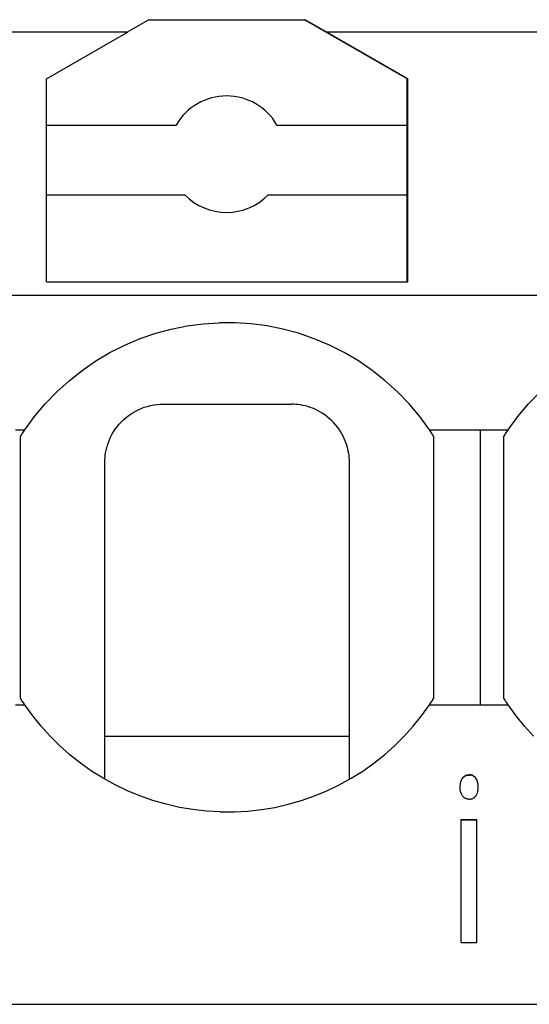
# Model space of a CAD drawing. Header units: millimetres. Extents: x -105 to 192, y -71 to 139.
# Tile 22 of 42: x 12.74 to 17.12, y 41.78 to 50.23. Entities that reach past the tile are written whole.
import ezdxf

# ---------------------------------------------------------------- set-up
doc = ezdxf.new("R2010")
doc.units = ezdxf.units.MM
doc.header["$LTSCALE"] = 1.5
doc.linetypes.add('PHL_THICK', pattern=[0])
doc.layers.add('PROJECTION', color=7, linetype='CONTINUOUS')

msp = doc.modelspace()

# ---------------------------------------------------------------- linework, layer by layer
at = {"layer": 'PROJECTION', "color": 7, "linetype": 'PHL_THICK'}
for p, q in [((13.6703, 50.1268), (13.8511, 50.2311)), ((13.8511, 50.2311), (15.1889, 50.2311)), ((16.07, 49.7224), (15.1889, 50.2311)), ((15.1889, 50.2311), (15.1939, 50.2311)), ((15.3747, 50.1268), (15.1939, 50.2311)), ((11.2247, 50.1268), (13.6753, 50.1268)), ((12.975, 49.7224), (13.6753, 50.1268)), ((16.075, 49.7224), (15.3747, 50.1268)), ((15.3747, 50.1268), (17.8253, 50.1268)), ((12.975, 47.9811), (12.975, 49.7224)), ((16.07, 49.3271), (16.07, 49.7224)), ((16.075, 47.9811), (16.075, 49.7224)), ((16.07, 49.3886), (16.075, 49.3886)), ((12.975, 49.3271), (14.087, 49.3271)), ((14.953, 49.3271), (16.07, 49.3271)), ((16.07, 48.7271), (16.07, 49.3271)), ((16.07, 49.1771), (16.075, 49.1771)), ((12.975, 48.7271), (14.1629, 48.7271)), ((14.8771, 48.7271), (16.07, 48.7271)), ((16.07, 47.9811), (16.07, 48.7271)), ((16.07, 48.6128), (16.075, 48.6128)), ((12.975, 47.9811), (16.075, 47.9811)), ((0, 47.867), (37.35, 47.867)), ((13.9125, 47.5398), (14.0458, 47.5757)), ((14.0458, 47.5757), (14.1812, 47.6028)), ((14.1812, 47.6028), (14.3182, 47.6209)), ((14.3182, 47.6209), (14.456, 47.63)), ((14.5941, 47.63), (14.456, 47.63)), ((14.7319, 47.6209), (14.5941, 47.63)), ((14.8687, 47.6028), (14.7319, 47.6209)), ((15.0042, 47.5757), (14.8687, 47.6028)), ((15.1375, 47.5398), (15.0042, 47.5757)), ((13.6464, 47.4385), (13.7777, 47.4937)), ((13.7777, 47.4937), (13.9125, 47.5398)), ((15.2723, 47.4936), (15.1375, 47.5398)), ((15.4037, 47.4385), (15.2723, 47.4936)), ((13.5191, 47.3745), (13.6464, 47.4385)), ((15.5309, 47.3745), (15.4037, 47.4385)), ((13.3964, 47.3021), (13.5191, 47.3745)), ((15.6535, 47.3021), (15.5309, 47.3745)), ((13.279, 47.2215), (13.3964, 47.3021)), ((15.771, 47.2215), (15.6535, 47.3021)), ((13.1673, 47.1332), (13.279, 47.2215)), ((15.8827, 47.1332), (15.771, 47.2215)), ((13.0619, 47.0376), (13.1673, 47.1332)), ((15.9882, 47.0375), (15.8827, 47.1332)), ((12.9632, 46.935), (13.0619, 47.0376)), ((16.0868, 46.9349), (15.9882, 47.0375)), ((17.1132, 46.935), (17.2119, 47.0376)), ((12.8717, 46.826), (12.9632, 46.935)), ((13.7869, 46.8944), (13.8139, 46.9044)), ((13.8139, 46.9044), (13.8409, 46.9128)), ((13.8409, 46.9128), (13.8678, 46.9195)), ((13.8678, 46.9195), (13.8945, 46.9246)), ((13.8945, 46.9246), (13.9208, 46.9282)), ((13.9208, 46.9282), (13.9466, 46.9303)), ((13.9466, 46.9303), (13.9718, 46.9311)), ((13.9718, 46.9311), (13.9724, 46.9311)), ((13.9724, 46.9311), (13.9729, 46.9311)), ((13.9729, 46.9311), (13.9734, 46.9311)), ((13.9734, 46.9311), (13.9739, 46.9311)), ((13.9739, 46.9311), (13.9745, 46.9311)), ((13.9745, 46.9311), (13.975, 46.9311)), ((13.975, 46.9311), (14.0275, 46.9311)), ((14.0275, 46.9311), (14.0814, 46.9311)), ((14.0814, 46.9311), (14.1367, 46.9311)), ((14.1367, 46.9311), (14.1933, 46.9311)), ((14.1933, 46.9311), (14.2513, 46.9311)), ((14.2513, 46.9311), (14.3106, 46.9311)), ((14.3106, 46.9311), (14.3709, 46.9311)), ((14.3709, 46.9311), (14.4322, 46.9311)), ((14.4322, 46.9311), (14.494, 46.9311)), ((14.494, 46.9311), (14.556, 46.9311)), ((14.556, 46.9311), (14.6179, 46.9311)), ((14.6179, 46.9311), (14.679, 46.9311)), ((14.679, 46.9311), (14.7394, 46.9311)), ((14.7394, 46.9311), (14.7987, 46.9311)), ((14.7987, 46.9311), (14.8567, 46.9311)), ((14.8567, 46.9311), (14.9134, 46.9311)), ((14.9134, 46.9311), (14.9686, 46.9311)), ((14.9686, 46.9311), (15.0224, 46.9311)), ((15.0224, 46.9311), (15.075, 46.9311)), ((15.0945, 46.9307), (15.075, 46.9311)), ((15.1143, 46.9296), (15.0945, 46.9307)), ((15.1344, 46.9276), (15.1143, 46.9296)), ((15.1548, 46.9247), (15.1344, 46.9276)), ((15.1755, 46.9209), (15.1548, 46.9247)), ((15.1963, 46.9162), (15.1755, 46.9209)), ((15.2173, 46.9104), (15.1963, 46.9162)), ((15.2382, 46.9037), (15.2173, 46.9104)), ((15.2592, 46.896), (15.2382, 46.9037)), ((16.1781, 46.8262), (16.0868, 46.9349)), ((17.0217, 46.826), (17.1132, 46.935)), ((12.7879, 46.7111), (12.8717, 46.826)), ((13.638, 46.8005), (13.6602, 46.8196)), ((13.6602, 46.8196), (13.6837, 46.8375)), ((13.6837, 46.8375), (13.7084, 46.8541)), ((13.7084, 46.8541), (13.7339, 46.8691)), ((13.7339, 46.8691), (13.7602, 46.8826)), ((13.7602, 46.8826), (13.7869, 46.8944)), ((15.28, 46.8872), (15.2592, 46.896)), ((15.3005, 46.8774), (15.28, 46.8872)), ((15.3208, 46.8665), (15.3005, 46.8774)), ((15.3405, 46.8548), (15.3208, 46.8665)), ((15.3629, 46.8399), (15.3405, 46.8548)), ((15.3843, 46.8239), (15.3629, 46.8399)), ((15.4048, 46.8069), (15.3843, 46.8239)), ((16.2621, 46.7111), (16.1781, 46.8262)), ((16.9379, 46.7111), (17.0217, 46.826)), ((13.5639, 46.7156), (13.5801, 46.7377)), ((13.5801, 46.7377), (13.5978, 46.7593)), ((13.5978, 46.7593), (13.6171, 46.7803)), ((13.6171, 46.7803), (13.638, 46.8005)), ((15.4241, 46.789), (15.4048, 46.8069)), ((15.4422, 46.7704), (15.4241, 46.789)), ((15.4591, 46.7512), (15.4422, 46.7704)), ((15.4747, 46.7316), (15.4591, 46.7512)), ((15.489, 46.7115), (15.4747, 46.7316)), ((12.7086, 46.7111), (12.7482, 46.7111)), ((12.7482, 46.7111), (12.7879, 46.7111)), ((12.75, 46.6533), (12.7553, 46.6616)), ((12.75, 46.575), (12.75, 46.6533)), ((12.7553, 46.6616), (12.7606, 46.6699)), ((12.7606, 46.6699), (12.766, 46.6782)), ((12.766, 46.6782), (12.7714, 46.6864)), ((12.7714, 46.6864), (12.7768, 46.6947)), ((12.7768, 46.6947), (12.7823, 46.7029)), ((12.7823, 46.7029), (12.7879, 46.7111)), ((13.5142, 46.6253), (13.5245, 46.6479)), ((13.5245, 46.6479), (13.5361, 46.6706)), ((13.5361, 46.6706), (13.5492, 46.6932)), ((13.5492, 46.6932), (13.5639, 46.7156)), ((15.502, 46.6912), (15.489, 46.7115)), ((15.5139, 46.6707), (15.502, 46.6912)), ((15.5245, 46.6502), (15.5139, 46.6707)), ((15.5339, 46.6297), (15.5245, 46.6502)), ((16.2677, 46.7029), (16.2621, 46.7111)), ((16.2621, 46.7111), (16.7, 46.7111)), ((16.2732, 46.6947), (16.2677, 46.7029)), ((16.2786, 46.6864), (16.2732, 46.6947)), ((16.284, 46.6782), (16.2786, 46.6864)), ((16.2894, 46.6699), (16.284, 46.6782)), ((16.2947, 46.6616), (16.2894, 46.6699)), ((16.3, 46.6533), (16.2947, 46.6616)), ((16.3, 46.575), (16.3, 46.6533)), ((16.7, 46.7111), (16.7396, 46.7111)), ((16.7, 46.6183), (16.7, 46.7111)), ((16.7396, 46.7111), (16.7793, 46.7111)), ((16.7793, 46.7111), (16.8189, 46.7111)), ((16.8189, 46.7111), (16.8586, 46.7111)), ((16.8586, 46.7111), (16.8982, 46.7111)), ((16.8982, 46.7111), (16.9379, 46.7111)), ((16.9, 46.6533), (16.9053, 46.6616)), ((16.9, 46.575), (16.9, 46.6533)), ((16.9053, 46.6616), (16.9106, 46.6699)), ((16.9106, 46.6699), (16.916, 46.6782)), ((16.916, 46.6782), (16.9214, 46.6864)), ((16.9214, 46.6864), (16.9268, 46.6947)), ((16.9268, 46.6947), (16.9323, 46.7029)), ((16.9323, 46.7029), (16.9379, 46.7111)), ((12.75, 46.5018), (12.75, 46.575)), ((13.4914, 46.558), (13.4978, 46.5802)), ((13.4978, 46.5802), (13.5054, 46.6027)), ((13.5054, 46.6027), (13.5142, 46.6253)), ((15.5422, 46.6092), (15.5339, 46.6297)), ((15.5494, 46.5889), (15.5422, 46.6092)), ((15.5557, 46.5688), (15.5494, 46.5889)), ((15.5609, 46.5488), (15.5557, 46.5688)), ((16.3, 46.5018), (16.3, 46.575)), ((16.7, 46.5447), (16.7, 46.6183)), ((16.9, 46.5018), (16.9, 46.575)), ((12.75, 46.4229), (12.75, 46.5018)), ((13.4767, 46.472), (13.4789, 46.4931)), ((13.4789, 46.4931), (13.482, 46.5144)), ((13.482, 46.5144), (13.4861, 46.536)), ((13.4861, 46.536), (13.4914, 46.558)), ((15.5653, 46.529), (15.5609, 46.5488)), ((15.5688, 46.5095), (15.5653, 46.529)), ((15.5715, 46.4902), (15.5688, 46.5095)), ((15.5734, 46.4713), (15.5715, 46.4902)), ((16.3, 46.4229), (16.3, 46.5018)), ((16.7, 46.4682), (16.7, 46.5447)), ((16.9, 46.4229), (16.9, 46.5018)), ((12.75, 46.3423), (12.75, 46.4229)), ((13.475, 46.4311), (13.4754, 46.4514)), ((13.475, 43.7125), (13.475, 46.4311)), ((13.4754, 46.4514), (13.4767, 46.472)), ((15.5745, 46.4526), (15.5734, 46.4713)), ((15.575, 46.4343), (15.5745, 46.4526)), ((15.575, 46.4337), (15.575, 46.4343)), ((15.575, 46.4332), (15.575, 46.4337)), ((15.575, 46.4327), (15.575, 46.4332)), ((15.575, 46.4322), (15.575, 46.4327)), ((15.575, 46.4316), (15.575, 46.4322)), ((15.575, 46.4311), (15.575, 46.4316)), ((15.575, 46.3574), (15.575, 46.4311)), ((16.3, 46.3423), (16.3, 46.4229)), ((16.7, 46.376), (16.7, 46.4682)), ((16.9, 46.3423), (16.9, 46.4229)), ((12.75, 46.2754), (12.75, 46.3423)), ((15.575, 46.2812), (15.575, 46.3574)), ((16.3, 46.2754), (16.3, 46.3423)), ((16.7, 46.3008), (16.7, 46.376)), ((16.9, 46.2754), (16.9, 46.3423)), ((12.75, 46.1949), (12.75, 46.2754)), ((15.575, 46.2022), (15.575, 46.2812)), ((16.3, 46.1949), (16.3, 46.2754)), ((16.7, 46.2228), (16.7, 46.3008)), ((16.7, 46.1354), (16.7, 46.2228)), ((16.9, 46.1949), (16.9, 46.2754)), ((12.75, 46.1107), (12.75, 46.1949)), ((15.575, 46.1198), (15.575, 46.2022)), ((16.3, 46.1107), (16.3, 46.1949)), ((16.9, 46.1107), (16.9, 46.1949)), ((12.75, 46.0225), (12.75, 46.1107)), ((15.575, 46.0334), (15.575, 46.1198)), ((16.3, 46.0225), (16.3, 46.1107)), ((16.7, 46.0408), (16.7, 46.1354)), ((16.9, 46.0225), (16.9, 46.1107)), ((12.75, 45.9356), (12.75, 46.0225)), ((15.575, 45.9424), (15.575, 46.0334)), ((16.3, 45.9356), (16.3, 46.0225)), ((16.7, 45.949), (16.7, 46.0408)), ((16.9, 45.9356), (16.9, 46.0225)), ((12.75, 45.8423), (12.75, 45.9356)), ((15.575, 45.8461), (15.575, 45.9424)), ((16.3, 45.8423), (16.3, 45.9356)), ((16.7, 45.8536), (16.7, 45.949)), ((16.9, 45.8423), (16.9, 45.9356)), ((12.75, 45.7459), (12.75, 45.8423)), ((15.575, 45.7446), (15.575, 45.8461)), ((16.3, 45.7459), (16.3, 45.8423)), ((16.7, 45.7535), (16.7, 45.8536)), ((16.9, 45.7459), (16.9, 45.8423)), ((12.75, 45.651), (12.75, 45.7459)), ((15.575, 45.639), (15.575, 45.7446)), ((16.3, 45.651), (16.3, 45.7459)), ((16.7, 45.6544), (16.7, 45.7535)), ((16.9, 45.651), (16.9, 45.7459)), ((12.75, 45.5561), (12.75, 45.651)), ((15.575, 45.5316), (15.575, 45.639)), ((16.3, 45.5561), (16.3, 45.651)), ((16.7, 45.5545), (16.7, 45.6544)), ((16.9, 45.5561), (16.9, 45.651)), ((12.75, 45.4674), (12.75, 45.5561)), ((16.3, 45.4674), (16.3, 45.5561)), ((16.7, 45.4609), (16.7, 45.5545)), ((16.9, 45.4674), (16.9, 45.5561)), ((12.75, 45.3715), (12.75, 45.4674)), ((15.575, 45.4258), (15.575, 45.5316)), ((16.3, 45.3715), (16.3, 45.4674)), ((16.9, 45.3715), (16.9, 45.4674)), ((15.575, 45.3239), (15.575, 45.4258)), ((16.7, 45.3618), (16.7, 45.4609)), ((12.75, 45.2779), (12.75, 45.3715)), ((15.575, 45.2273), (15.575, 45.3239)), ((16.3, 45.2779), (16.3, 45.3715)), ((16.7, 45.2648), (16.7, 45.3618)), ((16.9, 45.2779), (16.9, 45.3715)), ((12.75, 45.1898), (12.75, 45.2779)), ((15.575, 45.1358), (15.575, 45.2273)), ((16.3, 45.1898), (16.3, 45.2779)), ((16.7, 45.1682), (16.7, 45.2648)), ((16.9, 45.1898), (16.9, 45.2779)), ((12.75, 45.1011), (12.75, 45.1898)), ((15.575, 45.049), (15.575, 45.1358)), ((16.3, 45.1011), (16.3, 45.1898)), ((16.7, 45.0799), (16.7, 45.1682)), ((16.9, 45.1011), (16.9, 45.1898)), ((12.75, 45.0218), (12.75, 45.1011)), ((15.575, 44.9663), (15.575, 45.049)), ((16.3, 45.0218), (16.3, 45.1011)), ((16.7, 44.9959), (16.7, 45.0799)), ((16.9, 45.0218), (16.9, 45.1011)), ((12.75, 44.9401), (12.75, 45.0218)), ((15.575, 44.8871), (15.575, 44.9663)), ((16.3, 44.9401), (16.3, 45.0218)), ((16.7, 44.909), (16.7, 44.9959)), ((16.9, 44.9401), (16.9, 45.0218)), ((12.75, 44.8556), (12.75, 44.9401)), ((15.575, 44.8107), (15.575, 44.8871)), ((16.3, 44.8556), (16.3, 44.9401)), ((16.7, 44.8191), (16.7, 44.909)), ((16.9, 44.8556), (16.9, 44.9401)), ((12.75, 44.7728), (12.75, 44.8556)), ((15.575, 44.7368), (15.575, 44.8107)), ((16.3, 44.7728), (16.3, 44.8556)), ((16.7, 44.736), (16.7, 44.8191)), ((16.9, 44.7728), (16.9, 44.8556)), ((12.75, 44.696), (12.75, 44.7728)), ((15.575, 44.665), (15.575, 44.7368)), ((16.3, 44.696), (16.3, 44.7728)), ((16.7, 44.6574), (16.7, 44.736)), ((16.9, 44.696), (16.9, 44.7728)), ((12.75, 44.6237), (12.75, 44.696)), ((12.75, 44.5573), (12.75, 44.6237)), ((15.575, 44.5949), (15.575, 44.665)), ((16.3, 44.6237), (16.3, 44.696)), ((16.3, 44.5573), (16.3, 44.6237)), ((16.7, 44.5861), (16.7, 44.6574)), ((16.9, 44.6237), (16.9, 44.696)), ((16.9, 44.5573), (16.9, 44.6237)), ((12.75, 44.4858), (12.75, 44.5573)), ((15.575, 44.5264), (15.575, 44.5949)), ((16.3, 44.4858), (16.3, 44.5573)), ((16.7, 44.5131), (16.7, 44.5861)), ((16.9, 44.4858), (16.9, 44.5573)), ((12.75, 44.4089), (12.75, 44.4858)), ((15.575, 44.4591), (15.575, 44.5264)), ((15.575, 44.393), (15.575, 44.4591)), ((16.3, 44.4089), (16.3, 44.4858)), ((16.7, 44.4343), (16.7, 44.5131)), ((16.9, 44.4089), (16.9, 44.4858)), ((12.7553, 44.4006), (12.75, 44.4089)), ((12.7606, 44.3923), (12.7553, 44.4006)), ((12.766, 44.384), (12.7606, 44.3923)), ((12.7714, 44.3758), (12.766, 44.384)), ((12.7768, 44.3675), (12.7714, 44.3758)), ((12.7823, 44.3593), (12.7768, 44.3675)), ((15.575, 44.3279), (15.575, 44.393)), ((16.2677, 44.3593), (16.2732, 44.3675)), ((16.2732, 44.3675), (16.2786, 44.3758)), ((16.2786, 44.3758), (16.284, 44.384)), ((16.284, 44.384), (16.2894, 44.3923)), ((16.2894, 44.3923), (16.2947, 44.4006)), ((16.2947, 44.4006), (16.3, 44.4089)), ((16.7, 44.3511), (16.7, 44.4343)), ((16.9053, 44.4006), (16.9, 44.4089)), ((16.9106, 44.3923), (16.9053, 44.4006)), ((16.916, 44.384), (16.9106, 44.3923)), ((16.9214, 44.3758), (16.916, 44.384)), ((16.9268, 44.3675), (16.9214, 44.3758)), ((16.9323, 44.3593), (16.9268, 44.3675)), ((12.7086, 44.3511), (12.7482, 44.3511)), ((12.7482, 44.3511), (12.7879, 44.3511)), ((12.7879, 44.3511), (12.7823, 44.3593)), ((12.8555, 44.2572), (12.7879, 44.3511)), ((15.575, 44.2637), (15.575, 44.3279)), ((16.1945, 44.2572), (16.2621, 44.3511)), ((16.2621, 44.3511), (16.2677, 44.3593)), ((16.2621, 44.3511), (16.7, 44.3511)), ((16.7, 44.3511), (16.7396, 44.3511)), ((16.7396, 44.3511), (16.7793, 44.3511)), ((16.7793, 44.3511), (16.8189, 44.3511)), ((16.8189, 44.3511), (16.8586, 44.3511)), ((16.8586, 44.3511), (16.8982, 44.3511)), ((16.8982, 44.3511), (16.9379, 44.3511)), ((16.9379, 44.3511), (16.9323, 44.3593)), ((17.0055, 44.2572), (16.9379, 44.3511)), ((12.9283, 44.1671), (12.8555, 44.2572)), ((15.575, 44.2002), (15.575, 44.2637)), ((15.575, 44.1374), (15.575, 44.2002)), ((16.1217, 44.1671), (16.1945, 44.2572)), ((17.0783, 44.1671), (17.0055, 44.2572)), ((13.0059, 44.0811), (12.9283, 44.1671)), ((15.575, 44.0753), (15.575, 44.1374)), ((16.0441, 44.0812), (16.1217, 44.1671)), ((17.1559, 44.0811), (17.0783, 44.1671)), ((13.0883, 43.9994), (13.0059, 44.0811)), ((13.475, 44.0811), (15.575, 44.0811)), ((15.575, 44.0137), (15.575, 44.0753)), ((15.9617, 43.9995), (16.0441, 44.0812)), ((13.1752, 43.9224), (13.0883, 43.9994)), ((15.575, 43.9526), (15.575, 44.0137)), ((15.575, 43.892), (15.575, 43.9526)), ((15.8748, 43.9224), (15.9617, 43.9995)), ((13.2662, 43.8502), (13.1752, 43.9224)), ((15.575, 43.8318), (15.575, 43.892)), ((15.7837, 43.8501), (15.8748, 43.9224)), ((13.3614, 43.783), (13.2662, 43.8502)), ((13.4603, 43.721), (13.3614, 43.783)), ((15.575, 43.772), (15.575, 43.8318)), ((15.575, 43.7125), (15.575, 43.772)), ((15.5897, 43.721), (15.6886, 43.7829)), ((15.6886, 43.7829), (15.7837, 43.8501)), ((13.5626, 43.6646), (13.4603, 43.721)), ((15.4874, 43.6646), (15.5897, 43.721)), ((16.5293, 43.683), (16.5306, 43.6885)), ((16.5306, 43.6885), (16.5322, 43.6937)), ((16.5306, 43.6852), (16.5322, 43.6905)), ((16.5322, 43.6937), (16.5339, 43.6989)), ((16.5322, 43.6905), (16.5339, 43.6957)), ((16.5339, 43.6989), (16.5359, 43.7039)), ((16.5339, 43.6957), (16.5359, 43.7007)), ((16.5359, 43.7039), (16.538, 43.7088)), ((16.5359, 43.7007), (16.538, 43.7055)), ((16.538, 43.7088), (16.5404, 43.7135)), ((16.538, 43.7055), (16.5404, 43.7102)), ((16.5404, 43.7135), (16.543, 43.718)), ((16.5404, 43.7102), (16.543, 43.7148)), ((16.543, 43.718), (16.5458, 43.7225)), ((16.543, 43.7148), (16.5458, 43.7192)), ((16.5458, 43.7225), (16.5488, 43.7266)), ((16.5458, 43.7192), (16.5488, 43.7234)), ((16.5488, 43.7266), (16.552, 43.7305)), ((16.5488, 43.7234), (16.552, 43.7272)), ((16.552, 43.7305), (16.5554, 43.734)), ((16.552, 43.7272), (16.5554, 43.7307)), ((16.5554, 43.734), (16.5589, 43.7372)), ((16.5554, 43.7307), (16.5589, 43.7339)), ((16.5589, 43.7372), (16.5627, 43.74)), ((16.5589, 43.7339), (16.5627, 43.7368)), ((16.5627, 43.74), (16.5667, 43.7426)), ((16.5627, 43.7368), (16.5667, 43.7394)), ((16.5667, 43.7426), (16.5708, 43.7448)), ((16.5667, 43.7394), (16.5708, 43.7416)), ((16.5708, 43.7448), (16.5752, 43.7468)), ((16.5708, 43.7416), (16.5752, 43.7435)), ((16.5752, 43.7468), (16.5798, 43.7484)), ((16.5752, 43.7435), (16.5798, 43.7451)), ((16.5798, 43.7484), (16.5845, 43.7496)), ((16.5798, 43.7451), (16.5845, 43.7464)), ((16.5845, 43.7496), (16.5895, 43.7506)), ((16.5845, 43.7464), (16.5895, 43.7474)), ((16.5895, 43.7506), (16.5946, 43.7512)), ((16.5895, 43.7474), (16.5946, 43.748)), ((16.5946, 43.7512), (16.6, 43.7516)), ((16.5946, 43.748), (16.6, 43.7483)), ((16.6, 43.7516), (16.6054, 43.7516)), ((16.6, 43.7483), (16.6054, 43.7483)), ((16.6108, 43.7513), (16.6054, 43.7516)), ((16.6108, 43.748), (16.6054, 43.7483)), ((16.616, 43.7506), (16.6108, 43.7513)), ((16.616, 43.7474), (16.6108, 43.748)), ((16.6209, 43.7496), (16.616, 43.7506)), ((16.6209, 43.7464), (16.616, 43.7474)), ((16.6257, 43.7483), (16.6209, 43.7496)), ((16.6257, 43.7451), (16.6209, 43.7464)), ((16.6303, 43.7467), (16.6257, 43.7483)), ((16.6303, 43.7435), (16.6257, 43.7451)), ((16.6347, 43.7448), (16.6303, 43.7467)), ((16.6347, 43.7416), (16.6303, 43.7435)), ((16.6389, 43.7425), (16.6347, 43.7448)), ((16.6389, 43.7393), (16.6347, 43.7416)), ((16.6429, 43.7399), (16.6389, 43.7425)), ((16.6429, 43.7367), (16.6389, 43.7393)), ((16.6468, 43.737), (16.6429, 43.7399)), ((16.6468, 43.7338), (16.6429, 43.7367)), ((16.6504, 43.7338), (16.6468, 43.737)), ((16.6504, 43.7305), (16.6468, 43.7338)), ((16.6539, 43.7302), (16.6504, 43.7338)), ((16.6539, 43.727), (16.6504, 43.7305)), ((16.6571, 43.7263), (16.6539, 43.7302)), ((16.6571, 43.7231), (16.6539, 43.727)), ((16.6602, 43.7221), (16.6571, 43.7263)), ((16.6602, 43.7188), (16.6571, 43.7231)), ((16.663, 43.7176), (16.6602, 43.7221)), ((16.663, 43.7143), (16.6602, 43.7188)), ((16.6657, 43.713), (16.663, 43.7176)), ((16.6657, 43.7097), (16.663, 43.7143)), ((16.6681, 43.7082), (16.6657, 43.713)), ((16.6681, 43.705), (16.6657, 43.7097)), ((16.6704, 43.7033), (16.6681, 43.7082)), ((16.6704, 43.7001), (16.6681, 43.705)), ((16.6724, 43.6983), (16.6704, 43.7033)), ((16.6724, 43.6951), (16.6704, 43.7001)), ((16.6742, 43.6932), (16.6724, 43.6983)), ((16.6742, 43.6899), (16.6724, 43.6951)), ((16.6758, 43.6879), (16.6742, 43.6932)), ((16.6758, 43.6847), (16.6742, 43.6899)), ((16.6772, 43.6825), (16.6758, 43.6879)), ((13.6681, 43.6139), (13.5626, 43.6646)), ((13.7764, 43.5691), (13.6681, 43.6139)), ((15.2736, 43.5691), (15.382, 43.6139)), ((15.382, 43.6139), (15.4874, 43.6646)), ((16.5255, 43.6474), (16.5256, 43.6537)), ((16.5255, 43.6442), (16.5256, 43.6505)), ((16.5255, 43.6442), (16.5255, 43.6474)), ((16.5257, 43.6363), (16.5255, 43.6442)), ((16.5256, 43.6537), (16.526, 43.6598)), ((16.5256, 43.6505), (16.526, 43.6566)), ((16.5262, 43.6287), (16.5257, 43.6363)), ((16.526, 43.6598), (16.5265, 43.6658)), ((16.526, 43.6566), (16.5265, 43.6626)), ((16.527, 43.6213), (16.5262, 43.6287)), ((16.5265, 43.6658), (16.5272, 43.6717)), ((16.5265, 43.6626), (16.5272, 43.6685)), ((16.5281, 43.6142), (16.527, 43.6213)), ((16.5272, 43.6717), (16.5281, 43.6774)), ((16.5272, 43.6685), (16.5281, 43.6742)), ((16.5281, 43.6774), (16.5293, 43.683)), ((16.5281, 43.6742), (16.5293, 43.6798)), ((16.5296, 43.6073), (16.5281, 43.6142)), ((16.5293, 43.6798), (16.5306, 43.6852)), ((16.5314, 43.6007), (16.5296, 43.6073)), ((16.6747, 43.5992), (16.6762, 43.6043)), ((16.6772, 43.6793), (16.6758, 43.6847)), ((16.6762, 43.6043), (16.6775, 43.6095)), ((16.6783, 43.677), (16.6772, 43.6825)), ((16.6783, 43.6737), (16.6772, 43.6793)), ((16.6775, 43.6095), (16.6786, 43.6149)), ((16.6793, 43.6713), (16.6783, 43.677)), ((16.6793, 43.6681), (16.6783, 43.6737)), ((16.6786, 43.6149), (16.6794, 43.6205)), ((16.68, 43.6655), (16.6793, 43.6713)), ((16.68, 43.6623), (16.6793, 43.6681)), ((16.6794, 43.6205), (16.6801, 43.6262)), ((16.6806, 43.6596), (16.68, 43.6655)), ((16.6806, 43.6564), (16.68, 43.6623)), ((16.6801, 43.6262), (16.6806, 43.632)), ((16.6809, 43.6536), (16.6806, 43.6596)), ((16.6809, 43.6503), (16.6806, 43.6564)), ((16.6806, 43.632), (16.6809, 43.638)), ((16.681, 43.6474), (16.6809, 43.6536)), ((16.681, 43.6442), (16.6809, 43.6503)), ((16.6809, 43.638), (16.681, 43.6442)), ((16.681, 43.6441), (16.681, 43.6474)), ((13.8872, 43.5303), (13.7764, 43.5691)), ((14.0001, 43.4978), (13.8872, 43.5303)), ((15.0498, 43.4977), (15.1628, 43.5303)), ((15.1628, 43.5303), (15.2736, 43.5691)), ((16.5335, 43.5943), (16.5314, 43.6007)), ((16.5359, 43.5881), (16.5335, 43.5943)), ((16.5386, 43.5822), (16.5359, 43.5881)), ((16.5417, 43.5765), (16.5386, 43.5822)), ((16.5451, 43.5711), (16.5417, 43.5765)), ((16.548, 43.567), (16.5451, 43.5711)), ((16.5512, 43.5632), (16.548, 43.567)), ((16.5545, 43.5597), (16.5512, 43.5632)), ((16.558, 43.5566), (16.5545, 43.5597)), ((16.5618, 43.5537), (16.558, 43.5566)), ((16.5657, 43.5512), (16.5618, 43.5537)), ((16.5698, 43.5489), (16.5657, 43.5512)), ((16.5741, 43.547), (16.5698, 43.5489)), ((16.5786, 43.5454), (16.5741, 43.547)), ((16.5833, 43.544), (16.5786, 43.5454)), ((16.5882, 43.543), (16.5833, 43.544)), ((16.5933, 43.5423), (16.5882, 43.543)), ((16.5986, 43.542), (16.5933, 43.5423)), ((16.6041, 43.5419), (16.5986, 43.542)), ((16.6041, 43.5419), (16.6095, 43.5421)), ((16.6095, 43.5421), (16.6147, 43.5426)), ((16.6147, 43.5426), (16.6197, 43.5434)), ((16.6197, 43.5434), (16.6245, 43.5445)), ((16.6245, 43.5445), (16.6291, 43.5459)), ((16.6291, 43.5459), (16.6335, 43.5476)), ((16.6335, 43.5476), (16.6377, 43.5495)), ((16.6377, 43.5495), (16.6418, 43.5518)), ((16.6418, 43.5518), (16.6456, 43.5544)), ((16.6456, 43.5544), (16.6492, 43.5572)), ((16.6492, 43.5572), (16.6527, 43.5604)), ((16.6527, 43.5604), (16.6559, 43.5638)), ((16.6559, 43.5638), (16.6589, 43.5675)), ((16.6589, 43.5675), (16.6618, 43.5716)), ((16.6618, 43.5716), (16.6644, 43.5758)), ((16.6644, 43.5758), (16.6669, 43.5802)), ((16.6669, 43.5802), (16.6691, 43.5847)), ((16.6691, 43.5847), (16.6712, 43.5894)), ((16.6712, 43.5894), (16.6731, 43.5942)), ((16.6731, 43.5942), (16.6747, 43.5992)), ((14.1149, 43.4715), (14.0001, 43.4978)), ((14.2311, 43.4518), (14.1149, 43.4715)), ((14.3483, 43.4386), (14.2311, 43.4518)), ((14.4661, 43.4319), (14.3483, 43.4386)), ((14.5841, 43.4319), (14.7017, 43.4386)), ((14.7017, 43.4386), (14.8189, 43.4518)), ((14.8189, 43.4518), (14.9351, 43.4715)), ((14.9351, 43.4715), (15.0498, 43.4977)), ((14.4661, 43.4319), (14.5841, 43.4319)), ((16.5338, 43.3678), (16.6697, 43.3678)), ((16.5338, 42.3104), (16.5338, 43.3678)), ((16.5338, 43.3645), (16.6697, 43.3645)), ((16.6697, 42.3104), (16.6697, 43.3678)), ((16.5338, 42.3104), (16.6697, 42.3104)), ((0, 41.7811), (37.35, 41.7811))]:
    msp.add_line(p, q, dxfattribs=at)
for start, end in [(30, 150), (224.427, 315.573)]:
    msp.add_arc((14.52, 49.0771), 0.5, start, end, dxfattribs=at)

doc.saveas('drawing.dxf')
